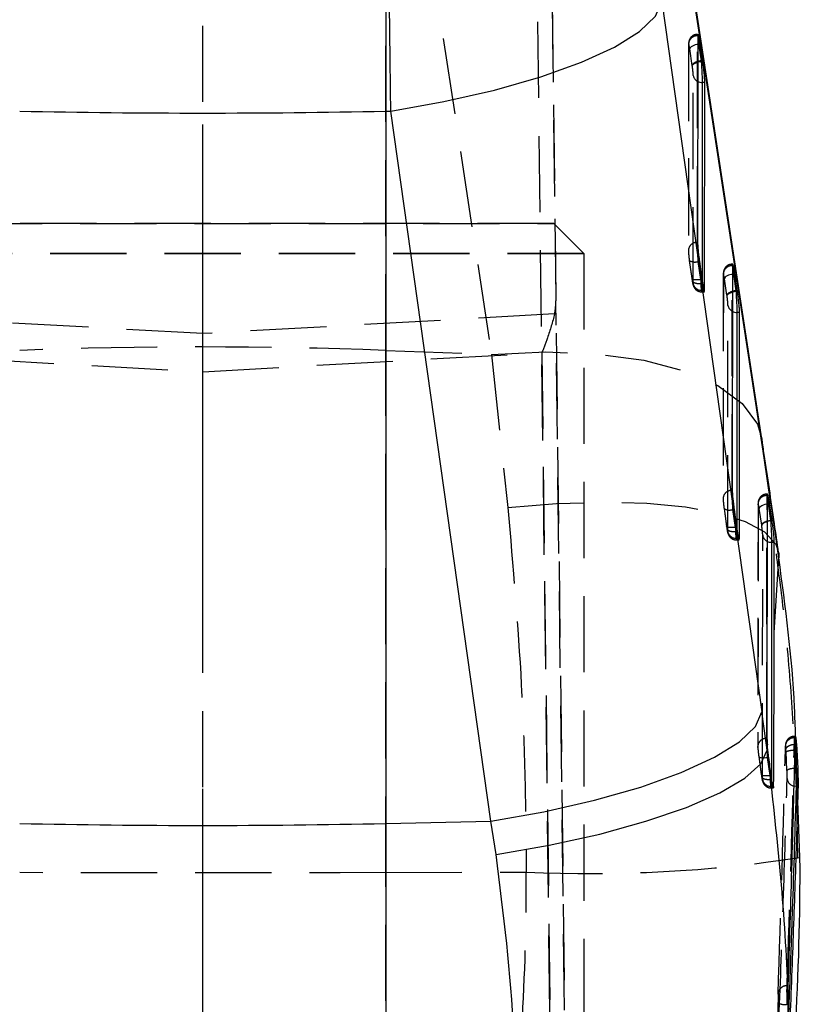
# Model space of a CAD drawing. Extents: x 59 to 746, y 13 to 589.
# Tile 40 of 46: x 428 to 454, y 539 to 572. Entities that reach past the tile are written whole.
import ezdxf

# ---------------------------------------------------------------- set-up
doc = ezdxf.new("R2010")
doc.units = 0
doc.header["$LTSCALE"] = 2
doc.linetypes.add('CENTERX2', pattern=[20.32, 12.7, -2.54, 2.54, -2.54])
doc.linetypes.add('HIDDEN', pattern=[1.905, 1.27, -0.635])
doc.layers.get('0').update_dxf_attribs({"linetype": 'CONTINUOUS'})

msp = doc.modelspace()

# ---------------------------------------------------------------- linework, layer by layer
at = {"color": 7, "linetype": 'HIDDEN'}
for p, q in [((440.079445, 560.91707), (440.079445, 582.626751)), ((440.27132, 582.619449), (443.602945, 560.783317)), ((445.529742, 580.544045), (446.876328, 470.330095)), ((433.978543, 470.148927), (433.978543, 578.911921)), ((446.390004, 470.285153), (445.06281, 578.911891)), ((445.582628, 576.213202), (445.749306, 562.570145)), ((450.468593, 564.522168), (450.47465, 571.410468)), ((450.48032, 571.410468), (450.47465, 571.410468)), ((450.488521, 571.462235), (450.478362, 571.462235)), ((450.17465, 571.138492), (450.168593, 564.250192)), ((450.177476, 571.101001), (450.171421, 564.212671)), ((450.296419, 570.423385), (450.213103, 570.975265)), ((450.298524, 570.409289), (450.296419, 570.423385)), ((450.325121, 563.154867), (450.331215, 570.086559)), ((422.278543, 565.150013), (445.678543, 565.150013)), ((445.678543, 565.146705), (422.278543, 565.146705)), ((446.678543, 564.150145), (445.678543, 565.150013)), ((445.678543, 565.150013), (445.678543, 565.146705)), ((446.678543, 564.146569), (445.678543, 565.146705)), ((450.474264, 564.522168), (450.468593, 564.522168)), ((446.678543, 564.150145), (421.278543, 564.150145)), ((421.278543, 564.146569), (446.678543, 564.146569)), ((446.678543, 564.150145), (446.678543, 470.351761)), ((450.168593, 564.250192), (450.171421, 564.212671)), ((450.199791, 563.916287), (450.199725, 563.920608)), ((450.199725, 563.920608), (450.283245, 563.323459)), ((450.199791, 563.916287), (450.28331, 563.319137)), ((450.580417, 563.288173), (450.496899, 563.885292)), ((450.536132, 563.885292), (450.496899, 563.885292)), ((451.625699, 556.249073), (451.63229, 563.74236)), ((451.637959, 563.74236), (451.63229, 563.74236)), ((451.646161, 563.794127), (451.636002, 563.794127)), ((450.619649, 563.288173), (450.580417, 563.288173)), ((451.33229, 563.470384), (451.3257, 555.977067)), ((451.335116, 563.432893), (451.328527, 555.939576)), ((451.454059, 562.755277), (451.370742, 563.307157)), ((450.639289, 563.155403), (450.589383, 563.155403)), ((450.6226, 563.267252), (450.622294, 562.919846)), ((450.618565, 562.868675), (450.703109, 562.868675)), ((450.710915, 562.919846), (450.622294, 562.919846)), ((451.456162, 562.741181), (451.454059, 562.755277)), ((446.876285, 470.33014), (445.749306, 562.570145)), ((451.482227, 554.881742), (451.488855, 562.418452)), ((433.978543, 561.478278), (422.246643, 562.132647)), ((445.710443, 562.132647), (433.978543, 561.478278)), ((422.673503, 560.838958), (433.978543, 560.208431)), ((433.978543, 560.208431), (445.283583, 560.838958)), ((440.079445, 560.91707), (443.602945, 560.783317)), ((440.079445, 543.498626), (440.079445, 560.91707)), ((443.602945, 560.783317), (444.148694, 555.677017)), ((445.283583, 560.838958), (446.390352, 470.253071)), ((451.631371, 556.249073), (451.625699, 556.249073)), ((452.782663, 547.976902), (452.78983, 556.074908)), ((452.7955, 556.074908), (452.78983, 556.074908)), ((452.803709, 556.126258), (452.793582, 556.126258)), ((451.3257, 555.977067), (451.328527, 555.939576)), ((452.489829, 555.802932), (452.482663, 547.704926)), ((452.492657, 555.765411), (452.485491, 547.667405)), ((452.492657, 555.765411), (452.489829, 555.802932)), ((451.356897, 555.643162), (451.356832, 555.647483)), ((451.356832, 555.647483), (451.440351, 555.050334)), ((451.356897, 555.643162), (451.440417, 555.046043)), ((451.737523, 555.015048), (451.654006, 555.612197)), ((451.693239, 555.612197), (451.654006, 555.612197)), ((452.611748, 555.086812), (452.528363, 555.639139)), ((452.613153, 555.077454), (452.611748, 555.086812)), ((451.776756, 555.015048), (451.737523, 555.015048)), ((451.796396, 554.882279), (451.74649, 554.882279)), ((451.779707, 554.994157), (451.779401, 554.646751)), ((452.639334, 546.608647), (452.646494, 554.750612)), ((451.775672, 554.595551), (451.860216, 554.595551)), ((451.868022, 554.646751), (451.779401, 554.646751)), ((452.788335, 547.976902), (452.782663, 547.976902)), ((453.732897, 547.992637), (453.702541, 547.992637)), ((453.738923, 548.043838), (453.705274, 548.043838)), ((453.751684, 547.781309), (453.741405, 548.063865)), ((452.485491, 547.667405), (452.482663, 547.704926)), ((453.455398, 546.911379), (453.42467, 547.522029)), ((453.724141, 547.59269), (453.724163, 547.592661)), ((453.724163, 547.592661), (453.754999, 546.974352)), ((452.513866, 547.374865), (452.597365, 546.777865)), ((452.513932, 547.370544), (452.59743, 546.773544)), ((452.89453, 546.742639), (452.81104, 547.339579)), ((452.849329, 547.339579), (452.81104, 547.339579)), ((452.927377, 546.742668), (452.894543, 546.742668)), ((452.903316, 546.612403), (452.903305, 546.612373)), ((452.944754, 546.612403), (452.903316, 546.612403)), ((452.936771, 546.672246), (452.936683, 546.573779)), ((452.932803, 546.322426), (453.001639, 546.322426)), ((453.009123, 546.373626), (452.936508, 546.373626)), ((453.820877, 543.996414), (453.806322, 544.658741)), ((440.079445, 543.498626), (444.762947, 543.516567)), ((440.079445, 474.44894), (440.079445, 543.498626)), ((453.496969, 539.722463), (453.45668, 539.722463)), ((453.502272, 539.105674), (453.458632, 539.105674))]:
    msp.add_line(p, q, dxfattribs=at)
at = {"color": 7, "linetype": 'CONTINUOUS'}
for p, q in [((440.079445, 581.490329), (440.079445, 568.899414)), ((452.616988, 557.969114), (449.285362, 579.805276)), ((452.637166, 557.702115), (449.30554, 579.538277)), ((449.281156, 572.55291), (452.612296, 548.861286)), ((450.48032, 571.410468), (450.474264, 564.522168)), ((450.558348, 571.133157), (450.510277, 571.133157)), ((450.510277, 571.133157), (450.594075, 570.578089)), ((450.642146, 570.578089), (450.558348, 571.133157)), ((450.59312, 570.578029), (450.596107, 570.558002)), ((450.642146, 570.578089), (450.594075, 570.578089)), ((450.596107, 570.558002), (450.595338, 570.557973)), ((450.645143, 570.558002), (450.596107, 570.558002)), ((450.645143, 570.558002), (450.642146, 570.578089)), ((450.717012, 569.852105), (450.628389, 569.852105)), ((450.710915, 562.919846), (450.717012, 569.852105)), ((440.079445, 568.899414), (440.246936, 568.90296)), ((440.079445, 568.899414), (440.079445, 545.137337)), ((443.578075, 545.211336), (440.246936, 568.90296)), ((450.536132, 563.885292), (450.619649, 563.288173)), ((451.637959, 563.74236), (451.631371, 556.249073)), ((451.715986, 563.46505), (451.667916, 563.46505)), ((451.667916, 563.46505), (451.751713, 562.909981)), ((451.799784, 562.909981), (451.715986, 563.46505)), ((450.709997, 562.890818), (450.710917, 562.919846)), ((451.750757, 562.909922), (451.753747, 562.889895)), ((451.799784, 562.909981), (451.751713, 562.909981)), ((451.753747, 562.889895), (451.752978, 562.889865)), ((451.802783, 562.889895), (451.753747, 562.889895)), ((451.802783, 562.889895), (451.799784, 562.909981)), ((451.874651, 562.183997), (451.786029, 562.183997)), ((451.868022, 554.646751), (451.874651, 562.183997)), ((452.7955, 556.074908), (452.788335, 547.976902)), ((452.873608, 555.797061), (452.825537, 555.797061)), ((452.825537, 555.797061), (452.90925, 555.242529)), ((452.957321, 555.242529), (452.873608, 555.797061)), ((451.693239, 555.612197), (451.776756, 555.015048)), ((452.9086, 555.242499), (452.910673, 555.228671)), ((452.957321, 555.242529), (452.90925, 555.242529)), ((452.910673, 555.228671), (452.910025, 555.228612)), ((452.9594, 555.228671), (452.910673, 555.228671)), ((452.9594, 555.228671), (452.957321, 555.242529)), ((451.867104, 554.617724), (451.868024, 554.646751)), ((453.032289, 554.515591), (452.943666, 554.515591)), ((453.029633, 551.493785), (453.032289, 554.515591)), ((453.18014, 554.144612), (453.182914, 553.998819)), ((453.029633, 551.493785), (453.182914, 553.998819)), ((452.790642, 547.588131), (452.801232, 547.761163)), ((453.781005, 547.592661), (453.724163, 547.592661)), ((453.889096, 544.004222), (453.751684, 547.781309)), ((453.769213, 547.781309), (453.781005, 547.592661)), ((453.781005, 547.592661), (453.811961, 546.974352)), ((453.708187, 546.97161), (453.754999, 546.974352)), ((453.811961, 546.974352), (453.754999, 546.974352)), ((452.894543, 546.742668), (452.89453, 546.742639)), ((452.944754, 546.612403), (452.927377, 546.742668)), ((453.824684, 546.375623), (453.761284, 546.375623)), ((440.079445, 545.137337), (443.578075, 545.211336)), ((443.756422, 544.09959), (443.578075, 545.211336)), ((440.079445, 545.137337), (440.079445, 529.753303))]:
    msp.add_line(p, q, dxfattribs=at)
at = {"color": 8, "linetype": 'CONTINUOUS'}
for p, q in [((450.510277, 571.133157), (450.480072, 571.128717)), ((450.628389, 569.852105), (450.6226, 563.267252)), ((451.667916, 563.46505), (451.637712, 563.460609)), ((451.786029, 562.183997), (451.779707, 554.994157)), ((452.616988, 557.969114), (452.637166, 557.702115)), ((452.825537, 555.797061), (452.795251, 555.792591)), ((452.943666, 554.515591), (452.936771, 546.672246)), ((452.936683, 546.573779), (452.936508, 546.373626))]:
    msp.add_line(p, q, dxfattribs=at)
at = {"color": 179, "linetype": 'CENTERX2'}
msp.add_line((433.978543, 429.448362), (433.978543, 568.448361), dxfattribs=at)
at = {"color": 7, "linetype": 'CONTINUOUS', "flags": 128}
for points in [[(440.246936, 568.90296), (442.021662, 569.218686), (443.70871, 569.603732), (445.252187, 570.045373), (446.600954, 570.528975), (447.710324, 571.038475), (448.543541, 571.557066), (449.072999, 572.06749), (449.281156, 572.55291)], [(443.578075, 545.211336), (445.352801, 545.527062), (447.039849, 545.912108), (448.583326, 546.353748), (449.932093, 546.83735), (451.041462, 547.346851), (451.874679, 547.865441), (452.404138, 548.375866), (452.612296, 548.861286)], [(443.756422, 544.09959), (445.528576, 544.409772), (447.213405, 544.783941), (448.755261, 545.209726), (450.103216, 545.673063), (451.212745, 546.158662), (452.047203, 546.65049), (452.579024, 547.132274), (452.790642, 547.588131)], [(453.761284, 546.375623), (453.704508, 546.380838), (453.693375, 546.383014)]]:
    msp.add_lwpolyline(points, dxfattribs=at)
at = {"color": 8, "linetype": 'CONTINUOUS', "flags": 128}
for points in [[(450.482283, 571.446946), (450.482423, 571.446648), (450.491263, 571.372619), (450.502137, 571.245602), (450.510273, 571.133217), (450.510277, 571.133157), (450.510277, 571.133157)], [(451.639923, 563.778838), (451.640062, 563.77854), (451.648901, 563.704511), (451.659777, 563.577494), (451.667913, 563.465109), (451.667916, 563.46505), (451.667916, 563.46505)], [(452.79748, 556.111297), (452.797691, 556.11082), (452.806818, 556.032172), (452.81736, 555.910995), (452.825534, 555.797091), (452.825537, 555.797061), (452.825537, 555.797061)]]:
    msp.add_lwpolyline(points, dxfattribs=at)
at = {"color": 7, "linetype": 'HIDDEN', "flags": 128}
for points in [[(450.480072, 571.128717), (450.452412, 571.123531), (450.396762, 571.109643), (450.345459, 571.09203), (450.300463, 571.071407), (450.263501, 571.048489), (450.235984, 571.0242), (450.218968, 570.999494), (450.213103, 570.975265)], [(450.283245, 563.323459), (450.287605, 563.309601), (450.303594, 563.297799), (450.330578, 563.288501), (450.367483, 563.282034), (450.412846, 563.278725), (450.464864, 563.278666), (450.521469, 563.281855), (450.580417, 563.288173)], [(451.637712, 563.460609), (451.610051, 563.455423), (451.554401, 563.441536), (451.503096, 563.423922), (451.458102, 563.403269), (451.42114, 563.380381), (451.393623, 563.356092), (451.376606, 563.331386), (451.370742, 563.307157)], [(443.602945, 560.783317), (445.406271, 560.868492), (447.117985, 560.802749), (448.679466, 560.588261), (450.037236, 560.232451), (451.144792, 559.747448), (451.964204, 559.149882), (452.467405, 558.460256), (452.616988, 557.969114)], [(444.148694, 555.677017), (445.777418, 555.810383), (447.336548, 555.858811), (448.782686, 555.820903), (450.075578, 555.69773), (451.17924, 555.49272), (452.062948, 555.211565), (452.702107, 554.862103), (453.078926, 554.454079), (453.18014, 554.144612)], [(452.795251, 555.792591), (452.767672, 555.787405), (452.712022, 555.773547), (452.660719, 555.755934), (452.615723, 555.735281), (452.578761, 555.712393), (452.551244, 555.688104), (452.534229, 555.663368), (452.528363, 555.639139)], [(451.737523, 555.015048), (451.678576, 555.00873), (451.62197, 555.005541), (451.569952, 555.005601), (451.52459, 555.008939), (451.487685, 555.015376), (451.460701, 555.024704), (451.444712, 555.036506), (451.440351, 555.050334)], [(452.513866, 547.374865), (452.518227, 547.361037), (452.534218, 547.349205), (452.5612, 547.339907), (452.598106, 547.33344), (452.643469, 547.330132), (452.695486, 547.330072), (452.752093, 547.333261), (452.81104, 547.339579)], [(452.9328, 546.328714), (452.928741, 546.337804), (452.919793, 546.413204), (452.909038, 546.535542), (452.903319, 546.612373), (452.903316, 546.612403), (452.903316, 546.612403)], [(440.079445, 543.498626), (438.556762, 543.49353), (437.0319, 543.489894), (435.505585, 543.487718), (433.978543, 543.486973), (432.451501, 543.487718), (430.925186, 543.489894), (429.400324, 543.49353), (427.877641, 543.498626)]]:
    msp.add_lwpolyline(points, dxfattribs=at)
at = {"color": 7, "linetype": 'HIDDEN'}
for centre, radius, start, end in [((450.458924, 571.128151), 0.282754, 86.8117234, 185.5101331), ((450.602279, 570.134225), 0.275223, 189.9733874, 243.3853831), ((450.454111, 564.236699), 0.285836, 87.0958547, 177.2943063), ((450.381081, 564.214595), 0.349076, 238.7117607, 289.3771164), ((451.616562, 563.460045), 0.282753, 86.8113772, 185.5104793), ((450.611529, 563.211625), 0.291978, 191.2091998, 272.1131031), ((451.759949, 562.466139), 0.275256, 189.9767042, 243.3813743), ((433.978543, 399.987446), 161.045226, 87.82893539, 92.17106461), ((451.611243, 555.963577), 0.285862, 87.101262, 177.295147), ((452.775359, 555.789425), 0.285849, 87.0981099, 177.2916971), ((451.538161, 555.941525), 0.349109, 238.720229, 289.3800188), ((451.768587, 554.938477), 0.291926, 191.2064791, 272.1228942), ((452.916786, 554.797194), 0.274277, 189.77818, 243.4409323), ((452.768193, 547.691419), 0.285849, 87.098454, 177.291707), ((453.686824, 547.709339), 0.283735, 86.8244605, 180.8850822), ((453.686699, 546.5012), 0.4709, 87.384579, 119.418718), ((452.925742, 546.665406), 0.291978, 191.2091998, 272.1131031), ((453.741981, 546.660115), 0.281331, 184.8185452, 260.0511623), ((446.888989, 589.367859), 45.900555, 267.3451997, 278.7721777), ((453.440934, 539.438766), 0.284134, 86.8232087, 178.9644081), ((453.375625, 539.497754), 0.40077, 237.2424883, 281.9535704)]:
    msp.add_arc(centre, radius, start, end, dxfattribs=at)
at = {"color": 7, "linetype": 'CONTINUOUS'}
for centre, radius, start, end in [((450.627581, 570.176295), 0.324192, 242.7183227, 270.1428568), ((433.978543, 857.809602), 288.974597, 268.79026771, 271.20973229), ((451.785084, 562.507629), 0.323633, 242.694206, 270.1672992), ((433.978543, 833.928691), 288.85579, 268.78977007, 271.21022993)]:
    msp.add_arc(centre, radius, start, end, dxfattribs=at)
at = {"color": 8, "linetype": 'CONTINUOUS'}
msp.add_arc((452.943012, 554.839204), 0.323614, 242.6132474, 270.1157663, dxfattribs=at)
at = {"color": 7, "linetype": 'HIDDEN'}
for centre, major_axis, ratio, start_param, end_param in [((450.593592, 570.460621), (0.296674, 0.04455), 0.387844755, 1.906412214, 3.078772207), ((450.2898, 563.383519), (-0.031237, 0.248441), 0.057504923, 1.807743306, 2.071311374), ((450.586973, 563.420758), (-0.031154, 0.548447), 0.026375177, 1.813475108, 2.074332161), ((451.751231, 562.792511), (0.296674, 0.04455), 0.387844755, 1.906412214, 3.078772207), ((445.249267, 562.5703), (-0.016778, 1.064241), 0.469749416, 4.281180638, 4.704838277), ((452.908922, 555.124056), (0.296663, 0.044624), 0.391228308, 1.906373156, 3.078677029), ((451.446907, 555.110408), (-0.031237, 0.248441), 0.057504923, 1.807743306, 2.071311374), ((451.74408, 555.147646), (-0.031154, 0.548447), 0.026375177, 1.813475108, 2.074332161), ((372.862317, 532.502757), (12.425975, 260.422662), 0.307729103, 4.754794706, 4.786579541), ((372.862317, 532.230487), (12.419668, 260.136521), 0.306915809, 4.754770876, 4.786555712), ((452.603972, 546.838075), (-0.031389, 0.249653), 0.057504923, 1.807174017, 2.062512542), ((374.869359, 544.631306), (-11.257842, 73.63433), 0.936814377, 4.485707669, 4.555141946), ((373.166384, 537.199687), (79.879497, 4.705103), 0.984212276, 6.240699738, 6.248310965)]:
    msp.add_ellipse(centre, major_axis=major_axis, ratio=ratio, start_param=start_param, end_param=end_param, dxfattribs=at)
at = {"color": 7, "linetype": 'CONTINUOUS'}
for centre, major_axis, ratio, start_param, end_param in [((450.593592, 570.460621), (0.296674, 0.04455), 0.387844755, 1.514214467, 1.906412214), ((452.374456, 558.66432), (-1.781494, 11.913678), 0.024864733, 6.279467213, 6.282654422), ((450.63412, 563.420758), (-0.068955, 0.548433), 0.057504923, 1.807743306, 2.068600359), ((451.751231, 562.792511), (0.296674, 0.04455), 0.387844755, 1.514214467, 1.906412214), ((453.532095, 550.996209), (-1.781494, 11.913678), 0.024864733, 6.279467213, 6.282654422), ((452.639078, 546.622891), (-3.293592, 26.194833), 0.057502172, 4.990590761, 5.141850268), ((452.908922, 555.124056), (0.296663, 0.044624), 0.391228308, 1.513098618, 1.906373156), ((455.528558, 537.771814), (-2.620069, 17.47067), 0.016953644, 6.280642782, 6.282809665), ((451.791227, 555.147646), (-0.068955, 0.548433), 0.057504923, 1.807743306, 2.068600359), ((372.237742, 516.303502), (12.36546, 259.205038), 0.30801992, 4.843340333, 4.863250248), ((450.66499, 528.946147), (-9.886289, 78.628348), 0.057502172, 4.944521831, 4.961223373), ((373.169938, 531.537905), (12.379551, 259.449725), 0.307729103, 4.758618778, 4.790528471), ((373.51368, 537.155505), (79.999724, 1.523524), 0.971868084, 0.104006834, 0.11174552), ((452.901145, 546.875314), (-0.031306, 0.549659), 0.026444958, 1.813013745, 2.068064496), ((373.997801, 545.067246), (-14.656589, 82.766754), 0.948889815, 4.463811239, 4.533245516)]:
    msp.add_ellipse(centre, major_axis=major_axis, ratio=ratio, start_param=start_param, end_param=end_param, dxfattribs=at)
for points, knots in [([(440.246936, 568.90296), (440.239434, 569.507562), (440.22443, 570.716756), (440.203382, 572.574688), (440.184243, 574.397871), (440.167554, 576.143251), (440.153883, 577.757014), (440.143302, 579.235741), (440.136265, 580.536269), (440.135332, 581.169388), (440.134866, 581.485948)], [0, 0, 0, 0, 0.122265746, 0.244529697, 0.366796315, 0.48906084, 0.611318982, 0.73357653, 0.866788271, 1, 1, 1, 1]), ([(450.488521, 571.454605), (450.486207, 571.455873), (450.481106, 571.458667), (450.480598, 571.427496), (450.48032, 571.410468)], [0, 0, 0, 0, 0.453720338, 1, 1, 1, 1]), ([(450.558348, 571.133157), (450.549758, 571.187396), (450.532576, 571.295877), (450.508991, 571.412269), (450.498155, 571.441989), (450.49274, 571.45684)], [0, 0, 0, 0, 0.333448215, 0.666920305, 1, 1, 1, 1]), ([(450.479549, 570.533147), (450.485302, 570.535162), (450.519823, 570.547251), (450.561013, 570.553099), (450.595338, 570.557973)], [0, 0, 0, 0, 0.1666656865, 1, 1, 1, 1]), ([(450.595338, 570.557973), (450.595402, 570.557566), (450.595469, 570.55714), (450.595522, 570.556711), (450.595524, 570.556691)], [0, 0, 0, 0, 0.9537306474, 1, 1, 1, 1]), ([(450.595524, 570.556691), (450.595526, 570.556671), (450.597167, 570.530405), (450.603066, 570.44383), (450.612013, 570.287459), (450.621117, 570.105164), (450.627004, 569.949479), (450.628389, 569.881388), (450.628389, 569.852114), (450.628389, 569.852105)], [0, 0, 0, 0, 0.000076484, 0.101114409, 0.326274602, 0.55152737, 0.776157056, 0.99992404, 1, 1, 1, 1]), ([(450.717012, 569.852105), (450.716154, 569.88415), (450.714439, 569.948243), (450.701256, 570.105092), (450.681865, 570.285446), (450.661827, 570.442956), (450.649224, 570.529861), (450.645143, 570.558002)], [0, 0, 0, 0, 0.222948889, 0.44590497, 0.669113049, 0.892851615, 1, 1, 1, 1]), ([(450.474264, 564.522168), (450.47508, 564.49042), (450.476711, 564.426927), (450.489786, 564.271337), (450.509617, 564.084193), (450.526998, 563.953813), (450.536132, 563.885292)], [0, 0, 0, 0, 0.243302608, 0.486590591, 0.730177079, 1, 1, 1, 1]), ([(451.646161, 563.786497), (451.643846, 563.787765), (451.638745, 563.790559), (451.638237, 563.759388), (451.637959, 563.74236)], [0, 0, 0, 0, 0.453720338, 1, 1, 1, 1]), ([(451.715986, 563.46505), (451.707395, 563.519288), (451.690213, 563.627769), (451.666631, 563.744161), (451.655793, 563.773881), (451.650378, 563.788733)], [0, 0, 0, 0, 0.333448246, 0.666919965, 1, 1, 1, 1]), ([(450.639243, 563.156), (450.647835, 563.103926), (450.66502, 562.999776), (450.686486, 562.904915), (450.699724, 562.861804), (450.702702, 562.871521), (450.703109, 562.872848)], [0, 0, 0, 0, 0.316798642, 0.633613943, 0.949984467, 1, 1, 1, 1]), ([(451.637188, 562.865039), (451.642942, 562.867054), (451.677462, 562.879143), (451.718653, 562.884991), (451.752978, 562.889865)], [0, 0, 0, 0, 0.1666656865, 1, 1, 1, 1]), ([(451.752978, 562.889865), (451.753041, 562.889459), (451.753108, 562.889033), (451.753162, 562.888603), (451.753164, 562.888583)], [0, 0, 0, 0, 0.9537306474, 1, 1, 1, 1]), ([(451.753164, 562.888583), (451.753165, 562.888563), (451.754807, 562.862297), (451.760702, 562.775599), (451.76965, 562.620367), (451.778758, 562.433376), (451.78464, 562.295008), (451.786029, 562.183991), (451.786029, 562.183997), (451.786029, 562.183997)], [0, 0, 0, 0, 0.000076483, 0.101113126, 0.326270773, 0.5515211, 0.776148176, 0.999932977, 1, 1, 1, 1]), ([(451.874651, 562.183997), (451.873793, 562.216043), (451.872077, 562.280135), (451.858893, 562.436984), (451.839505, 562.617339), (451.819466, 562.774848), (451.806864, 562.861753), (451.802783, 562.889895)], [0, 0, 0, 0, 0.222948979, 0.4459051, 0.66911299, 0.892851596, 1, 1, 1, 1]), ([(453.177192, 554.167798), (453.130861, 554.491339), (452.971842, 555.601807), (452.784451, 556.867959), (452.643688, 557.79355), (452.616988, 557.969114)], [0, 0, 0, 0, 0.249902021, 0.857723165, 1, 1, 1, 1]), ([(451.631371, 556.249073), (451.632187, 556.217326), (451.633819, 556.15383), (451.64689, 555.998225), (451.666726, 555.81109), (451.684105, 555.680719), (451.693239, 555.612197)], [0, 0, 0, 0, 0.2433036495, 0.4866268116, 0.7301759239, 1, 1, 1, 1]), ([(452.803709, 556.119075), (452.80139, 556.120184), (452.796336, 556.122602), (452.795794, 556.091656), (452.7955, 556.074908)], [0, 0, 0, 0, 0.458804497, 1, 1, 1, 1]), ([(452.873608, 555.797061), (452.864979, 555.851445), (452.847727, 555.960173), (452.82394, 556.07773), (452.813097, 556.106884), (452.807654, 556.121519)], [0, 0, 0, 0, 0.332621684, 0.664995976, 1, 1, 1, 1]), ([(452.910025, 555.228612), (452.875689, 555.223772), (452.834681, 555.217993), (452.80032, 555.2058), (452.794729, 555.203816)], [0, 0, 0, 0, 0.837296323, 1, 1, 1, 1]), ([(452.910025, 555.228612), (452.910078, 555.228286), (452.910135, 555.227941), (452.910179, 555.227588), (452.910181, 555.227568)], [0, 0, 0, 0, 0.943703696, 1, 1, 1, 1]), ([(452.910181, 555.227568), (452.910183, 555.227549), (452.912119, 555.19657), (452.918192, 555.107245), (452.927651, 554.947365), (452.936432, 554.767485), (452.942335, 554.611598), (452.943666, 554.546489), (452.943666, 554.515601), (452.943666, 554.515591)], [0, 0, 0, 0, 0.0000757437, 0.1181007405, 0.3332427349, 0.5592050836, 0.7781483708, 0.9999286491, 1, 1, 1, 1]), ([(453.032289, 554.515591), (453.031451, 554.547373), (453.029776, 554.610917), (453.016752, 554.76669), (452.997451, 554.94632), (452.977048, 555.10716), (452.963994, 555.197039), (452.9594, 555.228671)], [0, 0, 0, 0, 0.2196608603, 0.4391721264, 0.6607742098, 0.8806114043, 1, 1, 1, 1]), ([(451.796349, 554.882875), (451.804942, 554.830796), (451.822125, 554.72664), (451.843594, 554.63186), (451.856832, 554.58862), (451.859809, 554.598415), (451.860216, 554.599753)], [0, 0, 0, 0, 0.316801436, 0.633587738, 0.949972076, 1, 1, 1, 1]), ([(453.741405, 548.063865), (453.731631, 548.376869), (453.668389, 550.402), (453.405321, 552.35103), (453.182914, 553.998819)], [0, 0, 0, 0, 0.154559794, 1, 1, 1, 1]), ([(452.788335, 547.976902), (452.78908, 547.945415), (452.790389, 547.890103), (452.797967, 547.799982), (452.801232, 547.761163)], [0, 0, 0, 0, 0.569246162, 1, 1, 1, 1]), ([(453.732897, 547.992637), (453.733927, 548.013225), (453.735988, 548.05439), (453.743892, 548.03759), (453.7542, 547.961949), (453.763167, 547.863399), (453.768095, 547.79649), (453.769224, 547.78116)], [0, 0, 0, 0, 0.232930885, 0.4657613, 0.69925261, 0.931095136, 1, 1, 1, 1]), ([(452.790642, 547.588131), (453.07561, 545.065529), (453.650377, 539.977541), (453.454169, 534.754414), (453.35524, 532.120889)], [0, 0, 0, 0, 0.495795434, 1, 1, 1, 1]), ([(452.849329, 547.339579), (452.841286, 547.401691), (452.825203, 547.525889), (452.809568, 547.670786), (452.802888, 547.743204), (452.801232, 547.761163)], [0, 0, 0, 0, 0.429327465, 0.858478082, 1, 1, 1, 1]), ([(453.811961, 546.974352), (453.81459, 546.911638), (453.819849, 546.786227), (453.824434, 546.606771), (453.82621, 546.461409), (453.82517, 546.402948), (453.824684, 546.375623)], [0, 0, 0, 0, 0.258114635, 0.516167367, 0.773854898, 1, 1, 1, 1]), ([(453.009123, 546.373626), (453.008199, 546.353112), (453.006352, 546.312097), (452.99462, 546.328349), (452.977462, 546.403163), (452.95972, 546.508547), (452.94845, 546.586757), (452.944754, 546.612403)], [0, 0, 0, 0, 0.222621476, 0.445110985, 0.66927033, 0.89155262, 1, 1, 1, 1]), ([(453.824684, 546.375623), (453.803337, 545.686926), (453.749968, 543.965184), (453.654958, 541.210533), (453.574447, 539.14461), (453.534192, 538.111648)], [0, 0, 0, 0, 0.249999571, 0.624999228, 1, 1, 1, 1]), ([(444.245451, 532.205304), (444.332754, 534.193346), (444.509295, 538.213441), (444.009205, 542.123272), (443.756422, 544.09959)], [0, 0, 0, 0, 0.494526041, 1, 1, 1, 1]), ([(453.502272, 539.105674), (453.50089, 539.16847), (453.498126, 539.294038), (453.49567, 539.476126), (453.494998, 539.629341), (453.496319, 539.691775), (453.496969, 539.722463)], [0, 0, 0, 0, 0.252820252, 0.505547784, 0.756961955, 1, 1, 1, 1])]:
    msp.add_open_spline(points, degree=3, knots=knots, dxfattribs=at)
at = {"color": 7, "linetype": 'HIDDEN'}
for points, knots in [([(450.477403, 571.461281), (450.44271, 571.458122), (450.375165, 571.451973), (450.291966, 571.403096), (450.234612, 571.343527), (450.200546, 571.283718), (450.183157, 571.229548), (450.176444, 571.186922), (450.174703, 571.155668), (450.174751, 571.143987), (450.174772, 571.139058)], [0, 0, 0, 0, 0.196672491, 0.382916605, 0.535290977, 0.665511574, 0.774888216, 0.862957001, 0.942179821, 1, 1, 1, 1]), ([(450.47465, 571.410468), (450.47465, 571.410478), (450.47465, 571.441256), (450.475865, 571.470796), (450.480159, 571.454841), (450.482283, 571.446946)], [0, 0, 0, 0, 0.0001631, 0.505288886, 1, 1, 1, 1]), ([(450.213103, 570.975265), (450.210369, 570.99278), (450.203714, 571.035418), (450.1937, 571.088086), (450.184765, 571.122302), (450.178676, 571.129742), (450.177876, 571.110581), (450.177476, 571.101001)], [0, 0, 0, 0, 0.147760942, 0.359694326, 0.572788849, 0.786408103, 1, 1, 1, 1]), ([(450.298524, 570.409289), (450.298753, 570.412108), (450.299399, 570.420051), (450.307845, 570.441299), (450.338928, 570.473458), (450.400815, 570.50898), (450.455323, 570.525711), (450.479549, 570.533147)], [0, 0, 0, 0, 0.065416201, 0.184328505, 0.475654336, 0.766955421, 1, 1, 1, 1]), ([(450.331215, 570.086559), (450.330818, 570.101455), (450.330024, 570.131244), (450.323903, 570.204038), (450.31492, 570.287533), (450.305834, 570.358823), (450.300221, 570.397573), (450.298524, 570.409289)], [0, 0, 0, 0, 0.226254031, 0.452474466, 0.678158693, 0.902696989, 1, 1, 1, 1]), ([(450.496899, 563.885292), (450.496898, 563.885312), (450.493136, 563.945502), (450.485623, 564.071873), (450.476523, 564.253687), (450.470135, 564.417006), (450.468593, 564.489816), (450.468593, 564.522158), (450.468593, 564.522168)], [0, 0, 0, 0, 0.000080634, 0.244277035, 0.48728655, 0.729896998, 0.999917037, 1, 1, 1, 1]), ([(450.171421, 564.212671), (450.171883, 564.19607), (450.17276, 564.164612), (450.179377, 564.088623), (450.18841, 564.005133), (450.195953, 563.948784), (450.199725, 563.920608)], [0, 0, 0, 0, 0.271847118, 0.515138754, 0.757550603, 1, 1, 1, 1]), ([(451.635041, 563.793173), (451.600348, 563.790015), (451.532803, 563.783865), (451.449603, 563.734989), (451.392251, 563.675418), (451.358186, 563.61561), (451.340797, 563.56144), (451.334083, 563.518814), (451.332342, 563.487561), (451.332391, 563.475879), (451.332411, 563.47095)], [0, 0, 0, 0, 0.196672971, 0.382917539, 0.535289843, 0.665510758, 0.774887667, 0.862956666, 0.94217968, 1, 1, 1, 1]), ([(451.63229, 563.74236), (451.63229, 563.74237), (451.632289, 563.773147), (451.633505, 563.802638), (451.637798, 563.786716), (451.639923, 563.778838)], [0, 0, 0, 0, 0.000163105, 0.505281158, 1, 1, 1, 1]), ([(450.28331, 563.319137), (450.284115, 563.313427), (450.287343, 563.290534), (450.290664, 563.268994), (450.293156, 563.252827)], [0, 0, 0, 0, 0.249433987, 1, 1, 1, 1]), ([(451.370742, 563.307157), (451.368009, 563.324672), (451.361354, 563.36731), (451.351339, 563.419978), (451.342405, 563.454195), (451.336313, 563.461634), (451.335515, 563.442473), (451.335116, 563.432893)], [0, 0, 0, 0, 0.147760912, 0.359694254, 0.572788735, 0.786408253, 1, 1, 1, 1]), ([(450.292256, 563.262722), (450.294559, 563.250209), (450.299867, 563.221359), (450.337496, 563.18974), (450.388848, 563.167893), (450.443652, 563.155427), (450.511906, 563.149493), (450.562823, 563.153754), (450.589296, 563.15597)], [0, 0, 0, 0, 0.170939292, 0.394148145, 0.525915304, 0.670826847, 0.82886024, 1, 1, 1, 1]), ([(450.292256, 563.262722), (450.293936, 563.252263), (450.299531, 563.217438), (450.308629, 563.169288), (450.317682, 563.134413), (450.32385, 563.126535), (450.324699, 563.145471), (450.325121, 563.154867)], [0, 0, 0, 0, 0.096549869, 0.321476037, 0.547589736, 0.775504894, 1, 1, 1, 1]), ([(450.293567, 563.253036), (450.296602, 563.233844), (450.307636, 563.16405), (450.316599, 563.114228), (450.346519, 563.036704), (450.382005, 562.978505), (450.442797, 562.920109), (450.526357, 562.875979), (450.588713, 562.873022), (450.618163, 562.871626)], [0, 0, 0, 0, 0.102587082, 0.373083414, 0.456956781, 0.55968711, 0.703289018, 0.859868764, 1, 1, 1, 1]), ([(450.622294, 562.919846), (450.621883, 562.899275), (450.621057, 562.857971), (450.614774, 562.875278), (450.606, 562.950713), (450.596064, 563.05764), (450.591679, 563.131989), (450.58943, 563.15598), (450.589428, 563.156)], [0, 0, 0, 0, 0.224715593, 0.451190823, 0.677073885, 0.902880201, 0.999919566, 1, 1, 1, 1]), ([(451.456162, 562.741181), (451.456392, 562.744), (451.45704, 562.751943), (451.46548, 562.773191), (451.496569, 562.80535), (451.558454, 562.840872), (451.612962, 562.857603), (451.637188, 562.865039)], [0, 0, 0, 0, 0.065416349, 0.184327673, 0.475655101, 0.766955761, 1, 1, 1, 1]), ([(451.488855, 562.418452), (451.488458, 562.433347), (451.487664, 562.463136), (451.481542, 562.53593), (451.47256, 562.619425), (451.463472, 562.690715), (451.457859, 562.729465), (451.456162, 562.741181)], [0, 0, 0, 0, 0.226253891, 0.452474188, 0.678158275, 0.902697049, 1, 1, 1, 1]), ([(445.710443, 562.132647), (445.637825, 561.867412), (445.522147, 561.444904), (445.348376, 561.007132), (445.284899, 560.842376), (445.283583, 560.838958)], [0, 0, 0, 0, 0.622852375, 0.992177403, 1, 1, 1, 1]), ([(451.654006, 555.612197), (451.654005, 555.612217), (451.650244, 555.672397), (451.642727, 555.798766), (451.633631, 555.980586), (451.627241, 556.14391), (451.625699, 556.216721), (451.625699, 556.249063), (451.625699, 556.249073)], [0, 0, 0, 0, 0.000080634, 0.244238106, 0.487283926, 0.729897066, 0.999917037, 1, 1, 1, 1]), ([(452.793161, 556.123396), (452.762917, 556.121906), (452.698867, 556.11875), (452.616529, 556.074143), (452.555769, 556.015442), (452.519085, 555.955175), (452.499765, 555.899794), (452.491952, 555.854579), (452.489574, 555.81556), (452.489857, 555.79238), (452.48982, 555.780211), (452.489807, 555.775991)], [0, 0, 0, 0, 0.1544065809, 0.3269930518, 0.4672074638, 0.5868996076, 0.6888905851, 0.7722913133, 0.8458937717, 0.9465587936, 1, 1, 1, 1]), ([(452.78983, 556.074908), (452.78983, 556.074918), (452.78983, 556.105981), (452.79108, 556.134613), (452.795383, 556.118936), (452.79748, 556.111297)], [0, 0, 0, 0, 0.000164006, 0.512796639, 1, 1, 1, 1]), ([(451.328527, 555.939576), (451.32899, 555.922975), (451.329867, 555.891517), (451.336486, 555.81552), (451.345515, 555.732016), (451.35306, 555.675659), (451.356832, 555.647483)], [0, 0, 0, 0, 0.2718250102, 0.5150968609, 0.7575703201, 1, 1, 1, 1]), ([(452.528363, 555.639139), (452.525617, 555.656704), (452.519083, 555.698498), (452.509084, 555.751288), (452.500052, 555.786541), (452.49394, 555.793724), (452.493084, 555.774854), (452.492657, 555.765411)], [0, 0, 0, 0, 0.14852687, 0.353392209, 0.571406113, 0.78552146, 1, 1, 1, 1]), ([(444.148694, 555.677017), (444.320252, 553.717368), (444.580291, 550.747047), (444.732013, 546.644437), (444.752636, 544.559192), (444.762947, 543.516567)], [0, 0, 0, 0, 0.49225098, 0.746125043, 1, 1, 1, 1]), ([(452.794729, 555.203816), (452.770323, 555.196251), (452.715622, 555.179295), (452.653588, 555.143068), (452.622692, 555.110516), (452.614069, 555.088775), (452.613407, 555.08059), (452.613153, 555.077454)], [0, 0, 0, 0, 0.23402249, 0.524523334, 0.814997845, 0.929123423, 1, 1, 1, 1]), ([(452.646494, 554.750612), (452.646097, 554.765351), (452.645302, 554.794806), (452.639295, 554.866743), (452.63036, 554.949646), (452.621059, 555.02291), (452.615179, 555.063475), (452.613153, 555.077454)], [0, 0, 0, 0, 0.221208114, 0.442088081, 0.666567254, 0.885097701, 1, 1, 1, 1]), ([(451.440417, 555.046043), (451.441222, 555.040322), (451.444445, 555.017415), (451.447769, 554.995868), (451.450263, 554.979703)], [0, 0, 0, 0, 0.249729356, 1, 1, 1, 1]), ([(451.449363, 554.989597), (451.451665, 554.977085), (451.456975, 554.948233), (451.494605, 554.916614), (451.545953, 554.894771), (451.60076, 554.882292), (451.669013, 554.876409), (451.71993, 554.880663), (451.746403, 554.882875)], [0, 0, 0, 0, 0.1709338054, 0.3941446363, 0.5259185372, 0.6708268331, 0.8288601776, 1, 1, 1, 1]), ([(451.449363, 554.989597), (451.451043, 554.979148), (451.456642, 554.94434), (451.465735, 554.896189), (451.474789, 554.861329), (451.480957, 554.853401), (451.481806, 554.872343), (451.482227, 554.881742)], [0, 0, 0, 0, 0.096485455, 0.321431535, 0.547558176, 0.775492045, 1, 1, 1, 1]), ([(451.450674, 554.979941), (451.453708, 554.96075), (451.464744, 554.890949), (451.473707, 554.84111), (451.50362, 554.763584), (451.539123, 554.705407), (451.599909, 554.647018), (451.683456, 554.602848), (451.745819, 554.599895), (451.77527, 554.598501)], [0, 0, 0, 0, 0.102582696, 0.373112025, 0.456984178, 0.559672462, 0.703272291, 0.859870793, 1, 1, 1, 1]), ([(451.779401, 554.646751), (451.778984, 554.626179), (451.778145, 554.584876), (451.771959, 554.602186), (451.762814, 554.677605), (451.754002, 554.784566), (451.74804, 554.858819), (451.746538, 554.882855), (451.746537, 554.882875)], [0, 0, 0, 0, 0.2247252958, 0.4512014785, 0.6770899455, 0.9028804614, 0.9999197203, 1, 1, 1, 1]), ([(453.806322, 544.658741), (453.796869, 545.222134), (453.771569, 546.729923), (453.627472, 549.187372), (453.411421, 551.793794), (453.19485, 553.425435), (453.10086, 554.133555)], [0, 0, 0, 0, 0.176036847, 0.47112088, 0.770470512, 1, 1, 1, 1]), ([(452.81104, 547.339579), (452.811039, 547.339599), (452.807191, 547.401162), (452.799677, 547.527591), (452.790408, 547.711508), (452.784219, 547.873294), (452.782663, 547.945291), (452.782663, 547.976892), (452.782663, 547.976902)], [0, 0, 0, 0, 0.000079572, 0.246557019, 0.491700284, 0.736160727, 0.99991706, 1, 1, 1, 1]), ([(453.705652, 548.040828), (453.698889, 548.041787), (453.655245, 548.04798), (453.582175, 548.021947), (453.505657, 547.973194), (453.456336, 547.916214), (453.426823, 547.861286), (453.411807, 547.81369), (453.405811, 547.777754), (453.403461, 547.752286), (453.402786, 547.734307), (453.402639, 547.727983), (453.402637, 547.727903)], [0, 0, 0, 0, 0.039270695, 0.253426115, 0.421705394, 0.562641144, 0.682196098, 0.780831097, 0.853735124, 0.912067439, 0.9988983, 1, 1, 1, 1]), ([(453.702541, 547.992637), (453.702541, 547.992637), (453.702541, 547.992634), (453.7042, 548.064012), (453.707477, 548.034636), (453.712045, 547.962741), (453.716136, 547.860795), (453.718265, 547.797563), (453.718777, 547.78118), (453.718778, 547.78116)], [0, 0, 0, 0, 0.0000696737, 0.2340488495, 0.4667118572, 0.7024571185, 0.9314608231, 0.9999168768, 1, 1, 1, 1]), ([(452.485491, 547.667405), (452.485949, 547.65117), (452.48683, 547.619975), (452.493295, 547.544825), (452.502445, 547.460416), (452.510058, 547.403394), (452.513866, 547.374865)], [0, 0, 0, 0, 0.265270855, 0.509716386, 0.754700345, 1, 1, 1, 1]), ([(453.419317, 547.608337), (453.418819, 547.615231), (453.416621, 547.645647), (453.412647, 547.690719), (453.408078, 547.725769), (453.404571, 547.733269), (453.403606, 547.714398), (453.403123, 547.704956)], [0, 0, 0, 0, 0.067467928, 0.297671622, 0.532182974, 0.765925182, 1, 1, 1, 1]), ([(453.42467, 547.522029), (453.42453, 547.524588), (453.422862, 547.554964), (453.421011, 547.582824), (453.419317, 547.608337)], [0, 0, 0, 0, 0.084244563, 1, 1, 1, 1]), ([(453.419326, 547.608217), (453.423939, 547.629168), (453.433165, 547.671068), (453.502461, 547.72678), (453.601306, 547.768313), (453.679614, 547.777057), (453.718769, 547.781428)], [0, 0, 0, 0, 0.24999653, 0.4999911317, 0.7499933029, 1, 1, 1, 1]), ([(453.42467, 547.522029), (453.429977, 547.529554), (453.440592, 547.544604), (453.510196, 547.566377), (453.608216, 547.584203), (453.685499, 547.589861), (453.724141, 547.59269)], [0, 0, 0, 0, 0.2499965, 0.499999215, 0.750001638, 1, 1, 1, 1]), ([(453.461644, 546.636483), (453.461849, 546.64904), (453.462288, 546.675902), (453.461333, 546.742571), (453.459079, 546.824978), (453.456625, 546.882587), (453.455398, 546.911379)], [0, 0, 0, 0, 0.226311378, 0.484101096, 0.742165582, 1, 1, 1, 1]), ([(453.754999, 546.974352), (453.755, 546.974332), (453.756912, 546.91315), (453.758388, 546.7865), (453.761013, 546.602686), (453.762009, 546.475808), (453.761284, 546.375618), (453.761284, 546.375623), (453.761284, 546.375623)], [0, 0, 0, 0, 0.0000838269, 0.2581378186, 0.5164292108, 0.7738923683, 0.9999279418, 1, 1, 1, 1]), ([(452.600381, 546.77405), (452.603638, 546.766258), (452.610719, 546.749316), (452.676658, 546.734598), (452.775668, 546.730344), (452.854909, 546.73854), (452.89453, 546.742639)], [0, 0, 0, 0, 0.221134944, 0.480759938, 0.740378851, 1, 1, 1, 1]), ([(452.606136, 546.718618), (452.610886, 546.700513), (452.620385, 546.664302), (452.689225, 546.625634), (452.787117, 546.604677), (452.864575, 546.609807), (452.903305, 546.612373)], [0, 0, 0, 0, 0.2499917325, 0.5000011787, 0.7499978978, 1, 1, 1, 1]), ([(452.606136, 546.718618), (452.608057, 546.706693), (452.613832, 546.670841), (452.62305, 546.62245), (452.632026, 546.587752), (452.638084, 546.580494), (452.638917, 546.599259), (452.639334, 546.608647)], [0, 0, 0, 0, 0.109702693, 0.329824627, 0.555220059, 0.77746345, 1, 1, 1, 1]), ([(452.607012, 546.708724), (452.607476, 546.705759), (452.617134, 546.644114), (452.626055, 546.590457), (452.650613, 546.513578), (452.678563, 546.457579), (452.729643, 546.39531), (452.809561, 546.34435), (452.884858, 546.31858), (452.926504, 546.324487), (452.933193, 546.325436)], [0, 0, 0, 0, 0.01603332, 0.333339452, 0.41920668, 0.518072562, 0.640871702, 0.800488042, 0.967958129, 1, 1, 1, 1]), ([(453.180081, 538.381806), (453.183343, 538.465689), (453.236858, 539.84152), (453.337827, 542.592999), (453.419517, 545.260763), (453.461644, 546.636483)], [0, 0, 0, 0, 0.030487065, 0.500038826, 1, 1, 1, 1]), ([(453.458632, 539.105674), (453.458631, 539.105694), (453.456702, 539.167406), (453.457392, 539.295699), (453.455712, 539.47768), (453.455602, 539.628983), (453.45668, 539.694394), (453.45668, 539.722453), (453.45668, 539.722463)], [0, 0, 0, 0, 0.000081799, 0.25407281, 0.508413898, 0.758828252, 0.999914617, 1, 1, 1, 1]), ([(453.156846, 539.443901), (453.156526, 539.429869), (453.155875, 539.401241), (453.155986, 539.331468), (453.156946, 539.24759), (453.158164, 539.189678), (453.158774, 539.160719)], [0, 0, 0, 0, 0.2414179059, 0.4925236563, 0.7462363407, 1, 1, 1, 1])]:
    msp.add_open_spline(points, degree=3, knots=knots, dxfattribs=at)
at = {"color": 8, "linetype": 'CONTINUOUS'}
for points, knots in [([(452.936508, 546.373626), (452.936508, 546.373616), (452.936508, 546.342747), (452.936031, 546.319027), (452.933389, 546.326949), (452.9328, 546.328714)], [0, 0, 0, 0, 0.000250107, 0.777157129, 1, 1, 1, 1]), ([(453.761284, 546.375623), (453.719198, 544.998381), (453.656065, 542.93238), (453.567694, 540.421283), (453.524503, 539.287368), (453.507545, 538.842162)], [0, 0, 0, 0, 0.548431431, 0.822701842, 1, 1, 1, 1])]:
    msp.add_open_spline(points, degree=3, knots=knots, dxfattribs=at)

doc.saveas('drawing.dxf')
